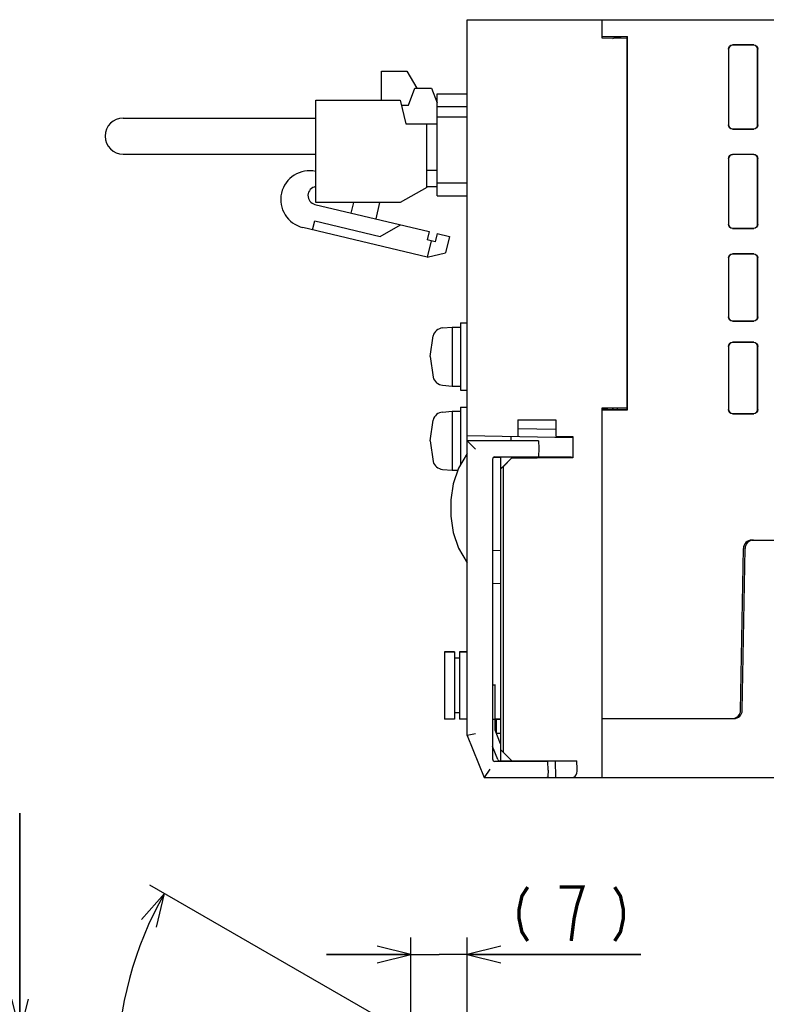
# Model space of a CAD drawing. Extents: x 63 to 814, y 62 to 569.
# Tile 21 of 25: x 551 to 640, y 452 to 569. Entities that reach past the tile are written whole.
import ezdxf

# ---------------------------------------------------------------- set-up
doc = ezdxf.new("R2010")
doc.units = 0
doc.header["$LTSCALE"] = 46.2
doc.layers.get('0').update_dxf_attribs({"linetype": 'CONTINUOUS'})
doc.layers.add('ALL_AXIS', color=7, linetype='CONTINUOUS')
doc.layers.add('ALL_FEATURES', color=7, linetype='CONTINUOUS')
doc.dimstyles.get("Standard").update_dxf_attribs({"dimtxt": 2.5, "dimasz": 2.5, "dimexe": 1.25, "dimexo": 0.625, "dimtad": 1, "dimcen": 2.5, "dimazin": 3, "dimtfac": 1, "dimtmove": 0, "dimatfit": 3})

# ---------------------------------------------------------------- blocks, each defined once
blk = doc.blocks.new('_OPEN')
at = {"color": 0, "linetype": 'BYBLOCK'}
for p, q in [((0, 0), (-1, 0.25)), ((-1, -0.25), (0, 0)), ((-1, 0), (0, 0))]:
    blk.add_line(p, q, dxfattribs=at)
blk = doc.blocks.new('*D8')
at = {"color": 2, "linetype": 'CONTINUOUS'}
for p, q in [((597.36, 445.14), (597.36, 460)), ((604.05, 435), (604.05, 460)), ((597.36, 458), (587.36, 458)), ((587.36, 458), (600.71, 458)), ((624.65, 458), (600.71, 458)), ((604.05, 458), (624.65, 458))]:
    blk.add_line(p, q, dxfattribs=at)
at = {"color": 2, "linetype": 'CONTINUOUS', "xscale": 4, "yscale": 4, "zscale": 4}
blk.add_blockref('_OPEN', (597.36, 458), dxfattribs=at)
at = {"color": 2, "linetype": 'CONTINUOUS', "xscale": 4, "yscale": 4, "zscale": 4, "rotation": 180}
blk.add_blockref('_OPEN', (604.05, 458), dxfattribs=at)
blk = doc.blocks.new('*D9')
at = {"color": 2, "linetype": 'CONTINUOUS'}
for p, q in [((550.95, 448.7), (550.95, 474.76)), ((550.95, 474.76), (550.95, 441.35)), ((599.81, 448.7), (548.95, 448.7)), ((550.95, 424), (550.95, 441.35)), ((603.24, 434), (548.95, 434)), ((550.95, 434), (550.95, 424))]:
    blk.add_line(p, q, dxfattribs=at)
at = {"color": 2, "linetype": 'CONTINUOUS', "xscale": 4, "yscale": 4, "zscale": 4}
for p, rotation in [((550.95, 448.7), 270), ((550.95, 434), 90)]:
    blk.add_blockref('_OPEN', p, dxfattribs=dict(at, rotation=rotation))
blk = doc.blocks.new('*D10')
at = {"color": 2, "linetype": 'CONTINUOUS'}
for p, q in [((599.14, 447.33), (566.39, 466.24)), ((604.05, 407.25), (604.05, 401))]:
    blk.add_line(p, q, dxfattribs=at)
for points in [[(567.18, 461.22), (568.12, 465.24), (565.4, 462.14)], [(600.01, 402.19), (604.05, 403), (600.1, 404.19)]]:
    blk.add_lwpolyline(points, dxfattribs=at)
for start, end in [(150, 210), (210, 270)]:
    blk.add_arc((604.05, 444.49), 41.49, start, end, dxfattribs=at)

msp = doc.modelspace()

# ---------------------------------------------------------------- linework, layer by layer
at = {"color": 2, "linetype": 'CONTINUOUS', "const_width": 0.4}
for points in [[(611.232, 466), (610.543, 464.933), (610.2, 463.333), (610.2, 462.267), (610.543, 460.667), (611.232, 459.6)], [(616.391, 459.6), (616.735, 462.267), (617.08, 463.867), (617.423, 464.933), (617.768, 466), (615.016, 466)], [(621.551, 466), (622.239, 464.933), (622.584, 463.333), (622.584, 462.267), (622.239, 460.667), (621.551, 459.6)]]:
    msp.add_lwpolyline(points, dxfattribs=at)
at = {"layer": 'ALL_AXIS', "color": 7, "linetype": 'CONTINUOUS'}
for p, q in [((593.87, 559.425), (593.87, 562.875)), ((593.87, 562.875), (596.87, 562.875)), ((586.07, 547.275), (586.07, 559.425)), ((586.07, 559.425), (596.07, 559.425)), ((596.07, 559.425), (596.77, 556.625)), ((599.27, 549.075), (596.07, 547.275)), ((596.07, 547.275), (586.07, 547.275)), ((601.131, 532.402), (602.25, 532.5)), ((602.25, 532.5), (602.25, 525.5)), ((602.25, 532.5), (603.25, 532.5)), ((603.25, 533), (603.25, 525)), ((603.25, 533), (604.05, 533)), ((599.65, 529), (599.994, 531.463)), ((599.65, 529), (599.994, 526.537)), ((601.131, 525.598), (602.25, 525.5)), ((602.25, 525.5), (603.25, 525.5)), ((603.25, 525), (604.05, 525)), ((603.25, 523), (603.25, 516.135)), ((603.25, 523), (604.05, 523)), ((601.131, 522.402), (602.25, 522.5)), ((602.25, 522.5), (602.25, 515.5)), ((602.25, 522.5), (603.25, 522.5)), ((599.65, 519), (599.994, 521.463)), ((599.65, 519), (599.994, 516.537)), ((610.585, 517.1), (610.589, 516.98)), ((612.515, 517.1), (612.512, 517.003)), ((601.131, 515.598), (602.25, 515.5)), ((602.25, 515.5), (602.937, 515.5)), ((601.35, 493.95), (601.35, 485.95)), ((601.35, 493.95), (602.55, 493.95)), ((603.15, 493.95), (604.05, 493.95)), ((610.588, 481), (610.585, 480.9)), ((612.512, 481), (612.515, 480.9))]:
    msp.add_line(p, q, dxfattribs=at)
for centre, radius, start, end in [((585.327, 547.642), 3.415, 77.43071, 256.63689), ((586.223, 548.111), 1.078, 98.84573, 256.63689), ((601.244, 531.107), 1.3, 95, 164.11915), ((601.244, 526.893), 1.3, 195.88085, 265), ((601.244, 521.107), 1.3, 95, 164.11915), ((601.244, 516.893), 1.3, 195.88085, 265)]:
    msp.add_arc(centre, radius, start, end, dxfattribs=at)
at = {"layer": 'ALL_FEATURES', "color": 7, "linetype": 'CONTINUOUS'}
for p, q in [((604.05, 484), (604.05, 569)), ((604.05, 569), (779.05, 569)), ((620.05, 566.8), (620.05, 569)), ((620.05, 567), (623.085, 567)), ((623.05, 566.748), (620.05, 566.8)), ((621.323, 566.783), (621.706, 566.974)), ((621.639, 566.94), (621.638, 566.78)), ((621.706, 566.974), (621.705, 566.771)), ((621.706, 566.974), (622.224, 566.983)), ((622.224, 566.983), (622.222, 566.762)), ((623.05, 566.983), (622.224, 566.983)), ((623.085, 567), (623.05, 566.983)), ((623.05, 522.7), (623.05, 566.983)), ((623.085, 522.665), (623.085, 567)), ((638.052, 566), (635.548, 566)), ((638.026, 565.974), (635.574, 565.974)), ((635.05, 565.502), (635.05, 556.498)), ((635.076, 565.476), (635.076, 556.524)), ((638.524, 556.524), (638.524, 565.476)), ((638.55, 556.498), (638.55, 565.502)), ((596.87, 562.875), (598.073, 560.865)), ((597.07, 558.865), (597.82, 560.865)), ((597.82, 560.865), (599.82, 560.865)), ((599.82, 560.865), (600.47, 559.132)), ((600.47, 548.1), (600.47, 560.2)), ((600.47, 560.2), (604.05, 560.2)), ((596.21, 558.865), (597.07, 558.865)), ((600.47, 558.7), (604.05, 558.7)), ((563.22, 557.325), (586.07, 557.325)), ((596.77, 556.625), (600.47, 556.625)), ((599.27, 549.075), (599.27, 556.625)), ((600.47, 557.46), (604.05, 557.46)), ((635.548, 556), (638.052, 556)), ((635.574, 556.026), (638.026, 556.026)), ((563.22, 553.025), (586.07, 553.025)), ((635.05, 552.502), (635.05, 544.698)), ((635.076, 552.476), (635.076, 544.724)), ((638.052, 553), (635.548, 553)), ((638.026, 552.974), (635.574, 552.974)), ((638.524, 544.724), (638.524, 552.476)), ((638.55, 544.698), (638.55, 552.502)), ((600.47, 551.075), (599.27, 551.075)), ((604.05, 549.6), (600.47, 549.6)), ((600.47, 549.165), (599.27, 549.165)), ((590.276, 546.04), (590.57, 547.275)), ((593.653, 547.275), (593.195, 545.347)), ((600.47, 548.1), (604.05, 548.1)), ((585.974, 547.062), (599.519, 543.844)), ((585.691, 544.046), (585.946, 545.116)), ((585.946, 545.116), (593.729, 543.267)), ((599.312, 540.81), (584.538, 544.32)), ((593.729, 543.267), (596.114, 544.653)), ((599.519, 543.844), (599.288, 542.871)), ((635.548, 544.2), (638.052, 544.2)), ((635.574, 544.226), (638.026, 544.226)), ((600.261, 542.64), (599.288, 542.871)), ((599.775, 542.756), (599.312, 540.81)), ((600.492, 543.613), (600.261, 542.64)), ((600.492, 543.613), (601.952, 543.267)), ((601.952, 543.267), (601.489, 541.321)), ((599.312, 540.81), (601.489, 541.321)), ((635.05, 540.702), (635.05, 533.698)), ((635.076, 540.676), (635.076, 533.724)), ((638.052, 541.2), (635.548, 541.2)), ((638.026, 541.174), (635.574, 541.174)), ((638.524, 533.724), (638.524, 540.676)), ((638.55, 533.698), (638.55, 540.702)), ((635.548, 533.2), (638.052, 533.2)), ((635.574, 533.226), (638.026, 533.226)), ((635.05, 530.202), (635.05, 522.698)), ((635.076, 530.176), (635.076, 522.724)), ((638.052, 530.7), (635.548, 530.7)), ((638.026, 530.674), (635.574, 530.674)), ((638.524, 522.724), (638.524, 530.176)), ((638.55, 522.698), (638.55, 530.202)), ((620.05, 522.9), (623.05, 522.952)), ((620.05, 479), (620.05, 522.9)), ((620.05, 522.665), (623.085, 522.665)), ((620.725, 522.757), (621.28, 522.757)), ((621.282, 522.922), (621.28, 522.757)), ((621.28, 522.757), (621.32, 522.717)), ((621.322, 522.922), (621.32, 522.717)), ((621.837, 522.7), (621.32, 522.717)), ((621.839, 522.931), (621.837, 522.7)), ((623.05, 522.7), (621.837, 522.7)), ((623.085, 522.665), (623.05, 522.7)), ((610.05, 521.5), (610.05, 519.5)), ((610.05, 521.5), (614.55, 521.5)), ((614.55, 521.5), (614.55, 519.5)), ((635.548, 522.2), (638.052, 522.2)), ((635.574, 522.226), (638.026, 522.226)), ((614.55, 520.352), (610.05, 520.43)), ((604.05, 519.605), (616.562, 519.386)), ((609.25, 519), (609.25, 519.514)), ((614.55, 519.5), (616.594, 519.5)), ((616.562, 519.5), (616.562, 519.386)), ((616.594, 519.5), (616.594, 516.956)), ((604.05, 519), (605.05, 518)), ((612.519, 519), (604.05, 519)), ((612.55, 518.1), (612.515, 517.1)), ((612.519, 519), (612.55, 518.1)), ((608.05, 517), (607.131, 516.984)), ((607.34, 517.093), (607.55, 517.1)), ((607.55, 517.1), (612.515, 517.1)), ((608.05, 517.045), (608.05, 517.1)), ((608.05, 515.677), (608.05, 517.04)), ((610.584, 517.025), (608.05, 517.04)), ((608.05, 515.677), (609.35, 516.979)), ((609.35, 516.956), (608.35, 515.956)), ((610.585, 517.043), (609.35, 517.044)), ((609.35, 516.979), (611.905, 516.983)), ((609.35, 516.956), (609.35, 516.979)), ((616.594, 516.956), (609.35, 516.956)), ((610.589, 516.98), (610.585, 517.1)), ((616.527, 517.023), (616.594, 516.956)), ((607.05, 516.793), (607.05, 481.207)), ((608.35, 515.956), (608.05, 515.661)), ((608.05, 480.9), (608.05, 515.661)), ((608.35, 482), (608.35, 515.956)), ((637.833, 507.2), (680.474, 507.2)), ((608.05, 505.93), (607.05, 505.965)), ((636.497, 486.983), (636.833, 506.217)), ((636.697, 486.983), (637.033, 506.217)), ((607.05, 502.035), (608.05, 502.07)), ((602.55, 493.95), (601.35, 493.95)), ((602.55, 493.95), (602.55, 485.95)), ((603.15, 493.95), (603.15, 485.95)), ((604.05, 493.95), (603.15, 493.95)), ((603.15, 493.2), (602.55, 493.2)), ((607.05, 490.005), (607.35, 490)), ((607.35, 490), (607.05, 489.99)), ((607.35, 484.636), (607.35, 490)), ((603.15, 486.7), (602.55, 486.7)), ((602.55, 485.95), (601.35, 485.95)), ((604.05, 485.95), (603.15, 485.95)), ((608.05, 485.935), (607.35, 485.923)), ((607.529, 484.274), (607.529, 485.926)), ((620.05, 486), (635.697, 486)), ((605.05, 484.193), (604.05, 484)), ((608.004, 483.001), (607.35, 484.636)), ((607.494, 484.275), (608.05, 484.265)), ((604.05, 484), (606.05, 479)), ((608.05, 483), (608.004, 483.001)), ((607.665, 481.156), (607.05, 482.693)), ((608.05, 482.3), (609.35, 481)), ((607.55, 480.9), (607.34, 480.907)), ((613.615, 480.9), (607.55, 480.9)), ((608.05, 480.965), (607.938, 480.967)), ((608.05, 481), (617.05, 481)), ((610.585, 480.9), (610.588, 481)), ((613, 481), (613.003, 480.9)), ((613.65, 479.9), (613.615, 480.9)), ((614.481, 481), (614.521, 479)), ((617.09, 480), (617.05, 481)), ((606.727, 480), (606.05, 479)), ((613.65, 479.9), (613.623, 479.134)), ((606.05, 479), (613.48, 479)), ((613.54, 479), (779.05, 479))]:
    msp.add_line(p, q, dxfattribs=at)
at = {"layer": 'ALL_FEATURES', "color": 1, "linetype": 'CONTINUOUS'}
msp.add_line((608.05, 485.9), (607.15, 485.9), dxfattribs=at)
at = {"layer": 'ALL_FEATURES', "color": 7, "linetype": 'CONTINUOUS'}
for points in [[(635.05, 565.502), (635.088, 565.693), (635.196, 565.854), (635.357, 565.962), (635.548, 566)], [(635.574, 565.974), (635.383, 565.936), (635.222, 565.828), (635.114, 565.667), (635.076, 565.476)], [(638.524, 565.476), (638.486, 565.667), (638.378, 565.828), (638.217, 565.936), (638.026, 565.974)], [(638.052, 566), (638.243, 565.962), (638.404, 565.854), (638.512, 565.693), (638.55, 565.502)], [(635.548, 556), (635.357, 556.038), (635.196, 556.146), (635.088, 556.307), (635.05, 556.498)], [(635.076, 556.524), (635.114, 556.333), (635.222, 556.172), (635.383, 556.064), (635.574, 556.026)], [(638.026, 556.026), (638.217, 556.064), (638.378, 556.172), (638.486, 556.333), (638.524, 556.524)], [(638.55, 556.498), (638.512, 556.307), (638.404, 556.146), (638.243, 556.038), (638.052, 556)], [(635.05, 552.502), (635.088, 552.693), (635.196, 552.854), (635.357, 552.962), (635.548, 553)], [(635.574, 552.974), (635.383, 552.936), (635.222, 552.828), (635.114, 552.667), (635.076, 552.476)], [(638.524, 552.476), (638.486, 552.667), (638.378, 552.828), (638.217, 552.936), (638.026, 552.974)], [(638.052, 553), (638.243, 552.962), (638.404, 552.854), (638.512, 552.693), (638.55, 552.502)], [(635.548, 544.2), (635.357, 544.238), (635.196, 544.346), (635.088, 544.507), (635.05, 544.698)], [(635.076, 544.724), (635.114, 544.533), (635.222, 544.372), (635.383, 544.264), (635.574, 544.226)], [(638.026, 544.226), (638.217, 544.264), (638.378, 544.372), (638.486, 544.533), (638.524, 544.724)], [(638.55, 544.698), (638.512, 544.507), (638.404, 544.346), (638.243, 544.238), (638.052, 544.2)], [(635.05, 540.702), (635.088, 540.893), (635.196, 541.054), (635.357, 541.162), (635.548, 541.2)], [(635.574, 541.174), (635.383, 541.136), (635.222, 541.028), (635.114, 540.867), (635.076, 540.676)], [(638.524, 540.676), (638.486, 540.867), (638.378, 541.028), (638.217, 541.136), (638.026, 541.174)], [(638.052, 541.2), (638.243, 541.162), (638.404, 541.054), (638.512, 540.893), (638.55, 540.702)], [(635.548, 533.2), (635.357, 533.238), (635.196, 533.346), (635.088, 533.507), (635.05, 533.698)], [(635.076, 533.724), (635.114, 533.533), (635.222, 533.372), (635.383, 533.264), (635.574, 533.226)], [(638.026, 533.226), (638.217, 533.264), (638.378, 533.372), (638.486, 533.533), (638.524, 533.724)], [(638.55, 533.698), (638.512, 533.507), (638.404, 533.346), (638.243, 533.238), (638.052, 533.2)], [(635.05, 530.202), (635.088, 530.393), (635.196, 530.554), (635.357, 530.662), (635.548, 530.7)], [(635.574, 530.674), (635.383, 530.636), (635.222, 530.528), (635.114, 530.367), (635.076, 530.176)], [(638.524, 530.176), (638.486, 530.367), (638.378, 530.528), (638.217, 530.636), (638.026, 530.674)], [(638.052, 530.7), (638.243, 530.662), (638.404, 530.554), (638.512, 530.393), (638.55, 530.202)], [(620.725, 522.757), (620.343, 522.76), (620.05, 522.767)], [(635.548, 522.2), (635.357, 522.238), (635.196, 522.346), (635.088, 522.507), (635.05, 522.698)], [(635.076, 522.724), (635.114, 522.533), (635.222, 522.372), (635.383, 522.264), (635.574, 522.226)], [(638.026, 522.226), (638.217, 522.264), (638.378, 522.372), (638.486, 522.533), (638.524, 522.724)], [(638.55, 522.698), (638.512, 522.507), (638.404, 522.346), (638.243, 522.238), (638.052, 522.2)], [(604.05, 517.5), (603.022, 515.746), (602.382, 513.889), (602.085, 511.97), (602.085, 510.03), (602.382, 508.111), (603.022, 506.254), (604.05, 504.5)], [(611.905, 516.983), (612.159, 516.985), (612.368, 516.989)], [(612.368, 516.989), (612.516, 516.993), (612.591, 516.998), (612.6, 517)], [(612.6, 517), (612.589, 517.003), (612.512, 517.007)], [(616.527, 517.023), (616.491, 517.027), (616.393, 517.032), (616.24, 517.035), (616.042, 517.038), (615.811, 517.04), (612.515, 517.042)], [(616.553, 479), (616.714, 479.04), (616.855, 479.154), (616.966, 479.324), (617.042, 479.531), (617.083, 479.76), (617.09, 480)], [(613.623, 479.134), (613.606, 479.057), (613.56, 479.014), (613.48, 479)]]:
    msp.add_lwpolyline(points, dxfattribs=at)
for centre, radius, start, end in [((563.22, 555.175), 2.15, 90, 270), ((607.35, 516.793), 0.3, 92, 180), ((637.833, 506.2), 1, 90, 179), ((638.033, 506.2), 1, 90, 179), ((635.497, 487), 1, 270, 359), ((635.697, 487), 1, 270, 359), ((607.35, 481.207), 0.3, 180, 268), ((607.943, 481.267), 0.3, 201.80141, 269)]:
    msp.add_arc(centre, radius, start, end, dxfattribs=at)

# ---------------------------------------------------------------- dimensions: what is measured, and where the dimension line sits
at = {"color": 2, "linetype": 'CONTINUOUS'}
for base, p1, p2, angle, picture, middle in [((550.95, 448.697), (604.237, 434), (600.806, 448.697), 90, '*D9', (550.95, 452.741)), ((597.363, 458), (604.05, 434), (597.363, 444.136), 180, '*D8', (608.135, 458))]:
    dim = msp.add_linear_dim(base=base, p1=p1, p2=p2, angle=angle, dimstyle='Standard', dxfattribs=at)
    dim.commit()
    dim.dimension.update_dxf_attribs({"geometry": picture, "text_midpoint": middle, "dimtype": 128})
dim = msp.add_angular_dim_2l(base=(568.11761, 423.74481), line1=((600.36064, 446.62044), (600.00131, 446.82789)), line2=((604.05, 408.66087), (604.05, 408.24596)), dimstyle='Standard', dxfattribs=at)
dim.commit()
dim.dimension.update_dxf_attribs({"geometry": '*D10', "text_midpoint": (569.91608, 426.63367), "dimtype": 130})

doc.saveas('drawing.dxf')
